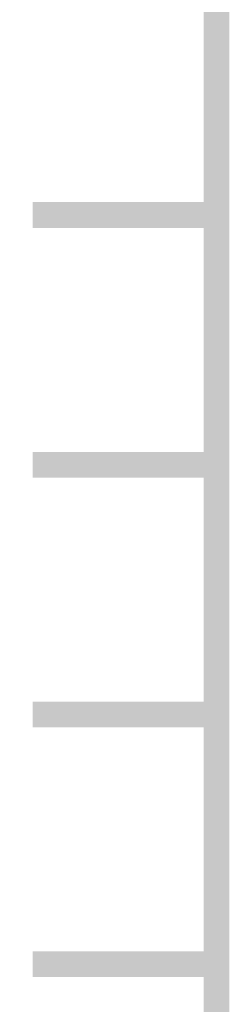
# Model space of a CAD drawing. Extents: x -2 to 113, y -136 to 16.
# Tile 8 of 256: x 6.349 to 7.187, y -121.799 to -117.856. Entities that reach past the tile are written whole.
import ezdxf

# ---------------------------------------------------------------- set-up
doc = ezdxf.new("R2010")
doc.units = 0
doc.header["$MEASUREMENT"] = 0
doc.linetypes.add('SOLID', pattern=[0])
doc.layers.get('0').update_dxf_attribs({"linetype": 'SOLID'})
for name, color, linetype in [('1', 7, 'SOLID'), ('10', 7, 'SOLID'), ('11', 7, 'SOLID'), ('12', 7, 'SOLID'), ('13', 7, 'SOLID'), ('14', 7, 'SOLID'), ('15', 7, 'SOLID'), ('16', 7, 'SOLID'), ('17', 7, 'SOLID'), ('18', 7, 'SOLID'), ('19', 7, 'SOLID'), ('2', 7, 'SOLID'), ('20', 7, 'SOLID'), ('21', 7, 'SOLID'), ('22', 7, 'SOLID'), ('23', 7, 'SOLID'), ('24', 7, 'SOLID'), ('25', 7, 'SOLID'), ('26', 7, 'SOLID'), ('27', 7, 'SOLID'), ('28', 7, 'SOLID'), ('29', 7, 'SOLID'), ('3', 7, 'SOLID'), ('30', 7, 'SOLID'), ('31', 7, 'SOLID'), ('32', 7, 'SOLID'), ('33', 7, 'SOLID'), ('34', 7, 'SOLID'), ('35', 7, 'SOLID'), ('36', 7, 'SOLID'), ('37', 7, 'SOLID'), ('38', 7, 'SOLID'), ('39', 7, 'SOLID'), ('4', 7, 'SOLID'), ('40', 7, 'SOLID'), ('41', 7, 'SOLID'), ('42', 7, 'SOLID'), ('43', 7, 'SOLID'), ('44', 7, 'SOLID'), ('45', 7, 'SOLID'), ('46', 7, 'SOLID'), ('47', 7, 'SOLID'), ('48', 7, 'SOLID'), ('49', 7, 'SOLID'), ('5', 7, 'SOLID'), ('50', 7, 'SOLID'), ('51', 7, 'SOLID'), ('52', 7, 'SOLID'), ('53', 7, 'SOLID'), ('54', 7, 'SOLID'), ('55', 7, 'SOLID'), ('56', 7, 'SOLID'), ('57', 7, 'SOLID'), ('58', 7, 'SOLID'), ('59', 7, 'SOLID'), ('6', 7, 'SOLID'), ('60', 7, 'SOLID'), ('61', 7, 'SOLID'), ('62', 7, 'SOLID'), ('63', 7, 'SOLID'), ('64', 7, 'SOLID'), ('65', 7, 'SOLID'), ('66', 7, 'SOLID'), ('67', 7, 'SOLID'), ('68', 7, 'SOLID'), ('7', 7, 'SOLID'), ('8', 7, 'SOLID'), ('9', 7, 'SOLID')]:
    doc.layers.add(name, color=color, linetype=linetype)

msp = doc.modelspace()

# ---------------------------------------------------------------- linework, layer by layer
at = {"color": 7, "linetype": 'SOLID', "const_width": 0.1029}
for points in [[(7.1354, -13.1385), (7.1354, -125.6385)], [(7.1354, -118.6385), (6.4001, -118.6385)], [(7.1354, -119.6385), (6.4001, -119.6385)], [(7.1354, -120.6385), (6.4001, -120.6385)], [(7.1354, -121.6385), (6.4001, -121.6385)]]:
    msp.add_lwpolyline(points, dxfattribs=at)
at = {"layer": '1', "color": 7, "linetype": 'SOLID', "const_width": 0.1029}
for points in [[(7.1354, -13.1385), (7.1354, -125.6385)], [(7.1354, -118.6385), (6.4001, -118.6385)], [(7.1354, -119.6385), (6.4001, -119.6385)], [(7.1354, -120.6385), (6.4001, -120.6385)], [(7.1354, -121.6385), (6.4001, -121.6385)]]:
    msp.add_lwpolyline(points, dxfattribs=at)
at = {"layer": '10', "color": 7, "linetype": 'SOLID', "const_width": 0.1029}
for points in [[(7.1354, -13.1385), (7.1354, -125.6385)], [(7.1354, -118.6385), (6.4001, -118.6385)], [(7.1354, -119.6385), (6.4001, -119.6385)], [(7.1354, -120.6385), (6.4001, -120.6385)], [(7.1354, -121.6385), (6.4001, -121.6385)]]:
    msp.add_lwpolyline(points, dxfattribs=at)
at = {"layer": '11', "color": 7, "linetype": 'SOLID', "const_width": 0.1029}
for points in [[(7.1354, -13.1385), (7.1354, -125.6385)], [(7.1354, -118.6385), (6.4001, -118.6385)], [(7.1354, -119.6385), (6.4001, -119.6385)], [(7.1354, -120.6385), (6.4001, -120.6385)], [(7.1354, -121.6385), (6.4001, -121.6385)]]:
    msp.add_lwpolyline(points, dxfattribs=at)
at = {"layer": '12', "color": 7, "linetype": 'SOLID', "const_width": 0.1029}
for points in [[(7.1354, -13.1385), (7.1354, -125.6385)], [(7.1354, -118.6385), (6.4001, -118.6385)], [(7.1354, -119.6385), (6.4001, -119.6385)], [(7.1354, -120.6385), (6.4001, -120.6385)], [(7.1354, -121.6385), (6.4001, -121.6385)]]:
    msp.add_lwpolyline(points, dxfattribs=at)
at = {"layer": '13', "color": 7, "linetype": 'SOLID', "const_width": 0.1029}
for points in [[(7.1354, -13.1385), (7.1354, -125.6385)], [(7.1354, -118.6385), (6.4001, -118.6385)], [(7.1354, -119.6385), (6.4001, -119.6385)], [(7.1354, -120.6385), (6.4001, -120.6385)], [(7.1354, -121.6385), (6.4001, -121.6385)]]:
    msp.add_lwpolyline(points, dxfattribs=at)
at = {"layer": '14', "color": 7, "linetype": 'SOLID', "const_width": 0.1029}
for points in [[(7.1354, -13.1385), (7.1354, -125.6385)], [(7.1354, -118.6385), (6.4001, -118.6385)], [(7.1354, -119.6385), (6.4001, -119.6385)], [(7.1354, -120.6385), (6.4001, -120.6385)], [(7.1354, -121.6385), (6.4001, -121.6385)]]:
    msp.add_lwpolyline(points, dxfattribs=at)
at = {"layer": '15', "color": 7, "linetype": 'SOLID', "const_width": 0.1029}
for points in [[(7.1354, -13.1385), (7.1354, -125.6385)], [(7.1354, -118.6385), (6.4001, -118.6385)], [(7.1354, -119.6385), (6.4001, -119.6385)], [(7.1354, -120.6385), (6.4001, -120.6385)], [(7.1354, -121.6385), (6.4001, -121.6385)]]:
    msp.add_lwpolyline(points, dxfattribs=at)
at = {"layer": '16', "color": 7, "linetype": 'SOLID', "const_width": 0.1029}
for points in [[(7.1354, -13.1385), (7.1354, -125.6385)], [(7.1354, -118.6385), (6.4001, -118.6385)], [(7.1354, -119.6385), (6.4001, -119.6385)], [(7.1354, -120.6385), (6.4001, -120.6385)], [(7.1354, -121.6385), (6.4001, -121.6385)]]:
    msp.add_lwpolyline(points, dxfattribs=at)
at = {"layer": '17', "color": 7, "linetype": 'SOLID', "const_width": 0.1029}
for points in [[(7.1354, -13.1385), (7.1354, -125.6385)], [(7.1354, -118.6385), (6.4001, -118.6385)], [(7.1354, -119.6385), (6.4001, -119.6385)], [(7.1354, -120.6385), (6.4001, -120.6385)], [(7.1354, -121.6385), (6.4001, -121.6385)]]:
    msp.add_lwpolyline(points, dxfattribs=at)
at = {"layer": '18', "color": 7, "linetype": 'SOLID', "const_width": 0.1029}
for points in [[(7.1354, -13.1385), (7.1354, -125.6385)], [(7.1354, -118.6385), (6.4001, -118.6385)], [(7.1354, -119.6385), (6.4001, -119.6385)], [(7.1354, -120.6385), (6.4001, -120.6385)], [(7.1354, -121.6385), (6.4001, -121.6385)]]:
    msp.add_lwpolyline(points, dxfattribs=at)
at = {"layer": '19', "color": 7, "linetype": 'SOLID', "const_width": 0.1029}
for points in [[(7.1354, -13.1385), (7.1354, -125.6385)], [(7.1354, -118.6385), (6.4001, -118.6385)], [(7.1354, -119.6385), (6.4001, -119.6385)], [(7.1354, -120.6385), (6.4001, -120.6385)], [(7.1354, -121.6385), (6.4001, -121.6385)]]:
    msp.add_lwpolyline(points, dxfattribs=at)
at = {"layer": '2', "color": 7, "linetype": 'SOLID', "const_width": 0.1029}
for points in [[(7.1354, -13.1385), (7.1354, -125.6385)], [(7.1354, -118.6385), (6.4001, -118.6385)], [(7.1354, -119.6385), (6.4001, -119.6385)], [(7.1354, -120.6385), (6.4001, -120.6385)], [(7.1354, -121.6385), (6.4001, -121.6385)]]:
    msp.add_lwpolyline(points, dxfattribs=at)
at = {"layer": '20', "color": 7, "linetype": 'SOLID', "const_width": 0.1029}
for points in [[(7.1354, -13.1385), (7.1354, -125.6385)], [(7.1354, -118.6385), (6.4001, -118.6385)], [(7.1354, -119.6385), (6.4001, -119.6385)], [(7.1354, -120.6385), (6.4001, -120.6385)], [(7.1354, -121.6385), (6.4001, -121.6385)]]:
    msp.add_lwpolyline(points, dxfattribs=at)
at = {"layer": '21', "color": 7, "linetype": 'SOLID', "const_width": 0.1029}
for points in [[(7.1354, -13.1385), (7.1354, -125.6385)], [(7.1354, -118.6385), (6.4001, -118.6385)], [(7.1354, -119.6385), (6.4001, -119.6385)], [(7.1354, -120.6385), (6.4001, -120.6385)], [(7.1354, -121.6385), (6.4001, -121.6385)]]:
    msp.add_lwpolyline(points, dxfattribs=at)
at = {"layer": '22', "color": 7, "linetype": 'SOLID', "const_width": 0.1029}
for points in [[(7.1354, -13.1385), (7.1354, -125.6385)], [(7.1354, -118.6385), (6.4001, -118.6385)], [(7.1354, -119.6385), (6.4001, -119.6385)], [(7.1354, -120.6385), (6.4001, -120.6385)], [(7.1354, -121.6385), (6.4001, -121.6385)]]:
    msp.add_lwpolyline(points, dxfattribs=at)
at = {"layer": '23', "color": 7, "linetype": 'SOLID', "const_width": 0.1029}
for points in [[(7.1354, -13.1385), (7.1354, -125.6385)], [(7.1354, -118.6385), (6.4001, -118.6385)], [(7.1354, -119.6385), (6.4001, -119.6385)], [(7.1354, -120.6385), (6.4001, -120.6385)], [(7.1354, -121.6385), (6.4001, -121.6385)]]:
    msp.add_lwpolyline(points, dxfattribs=at)
at = {"layer": '24', "color": 7, "linetype": 'SOLID', "const_width": 0.1029}
for points in [[(7.1354, -13.1385), (7.1354, -125.6385)], [(7.1354, -118.6385), (6.4001, -118.6385)], [(7.1354, -119.6385), (6.4001, -119.6385)], [(7.1354, -120.6385), (6.4001, -120.6385)], [(7.1354, -121.6385), (6.4001, -121.6385)]]:
    msp.add_lwpolyline(points, dxfattribs=at)
at = {"layer": '25', "color": 7, "linetype": 'SOLID', "const_width": 0.1029}
for points in [[(7.1354, -13.1385), (7.1354, -125.6385)], [(7.1354, -118.6385), (6.4001, -118.6385)], [(7.1354, -119.6385), (6.4001, -119.6385)], [(7.1354, -120.6385), (6.4001, -120.6385)], [(7.1354, -121.6385), (6.4001, -121.6385)]]:
    msp.add_lwpolyline(points, dxfattribs=at)
at = {"layer": '26', "color": 7, "linetype": 'SOLID', "const_width": 0.1029}
for points in [[(7.1354, -13.1385), (7.1354, -125.6385)], [(7.1354, -118.6385), (6.4001, -118.6385)], [(7.1354, -119.6385), (6.4001, -119.6385)], [(7.1354, -120.6385), (6.4001, -120.6385)], [(7.1354, -121.6385), (6.4001, -121.6385)]]:
    msp.add_lwpolyline(points, dxfattribs=at)
at = {"layer": '27', "color": 7, "linetype": 'SOLID', "const_width": 0.1029}
for points in [[(7.1354, -13.1385), (7.1354, -125.6385)], [(7.1354, -118.6385), (6.4001, -118.6385)], [(7.1354, -119.6385), (6.4001, -119.6385)], [(7.1354, -120.6385), (6.4001, -120.6385)], [(7.1354, -121.6385), (6.4001, -121.6385)]]:
    msp.add_lwpolyline(points, dxfattribs=at)
at = {"layer": '28', "color": 7, "linetype": 'SOLID', "const_width": 0.1029}
for points in [[(7.1354, -13.1385), (7.1354, -125.6385)], [(7.1354, -118.6385), (6.4001, -118.6385)], [(7.1354, -119.6385), (6.4001, -119.6385)], [(7.1354, -120.6385), (6.4001, -120.6385)], [(7.1354, -121.6385), (6.4001, -121.6385)]]:
    msp.add_lwpolyline(points, dxfattribs=at)
at = {"layer": '29', "color": 7, "linetype": 'SOLID', "const_width": 0.1029}
for points in [[(7.1354, -13.1385), (7.1354, -125.6385)], [(7.1354, -118.6385), (6.4001, -118.6385)], [(7.1354, -119.6385), (6.4001, -119.6385)], [(7.1354, -120.6385), (6.4001, -120.6385)], [(7.1354, -121.6385), (6.4001, -121.6385)]]:
    msp.add_lwpolyline(points, dxfattribs=at)
at = {"layer": '3', "color": 7, "linetype": 'SOLID', "const_width": 0.1029}
for points in [[(7.1354, -13.1385), (7.1354, -125.6385)], [(7.1354, -118.6385), (6.4001, -118.6385)], [(7.1354, -119.6385), (6.4001, -119.6385)], [(7.1354, -120.6385), (6.4001, -120.6385)], [(7.1354, -121.6385), (6.4001, -121.6385)]]:
    msp.add_lwpolyline(points, dxfattribs=at)
at = {"layer": '30', "color": 7, "linetype": 'SOLID', "const_width": 0.1029}
msp.add_lwpolyline([(7.1354, -13.1385), (7.1354, -125.6385)], dxfattribs=at)
at = {"layer": '31', "color": 7, "linetype": 'SOLID', "const_width": 0.1029}
msp.add_lwpolyline([(7.1354, -13.1385), (7.1354, -125.6385)], dxfattribs=at)
at = {"layer": '32', "color": 7, "linetype": 'SOLID', "const_width": 0.1029}
msp.add_lwpolyline([(7.1354, -13.1385), (7.1354, -125.6385)], dxfattribs=at)
at = {"layer": '33', "color": 7, "linetype": 'SOLID', "const_width": 0.1029}
msp.add_lwpolyline([(7.1354, -13.1385), (7.1354, -125.6385)], dxfattribs=at)
at = {"layer": '34', "color": 7, "linetype": 'SOLID', "const_width": 0.1029}
msp.add_lwpolyline([(7.1354, -13.1385), (7.1354, -125.6385)], dxfattribs=at)
at = {"layer": '35', "color": 7, "linetype": 'SOLID', "const_width": 0.1029}
msp.add_lwpolyline([(7.1354, -13.1385), (7.1354, -125.6385)], dxfattribs=at)
at = {"layer": '36', "color": 7, "linetype": 'SOLID', "const_width": 0.1029}
msp.add_lwpolyline([(7.1354, -13.1385), (7.1354, -125.6385)], dxfattribs=at)
at = {"layer": '37', "color": 7, "linetype": 'SOLID', "const_width": 0.1029}
msp.add_lwpolyline([(7.1354, -13.1385), (7.1354, -125.6385)], dxfattribs=at)
at = {"layer": '38', "color": 7, "linetype": 'SOLID', "const_width": 0.1029}
msp.add_lwpolyline([(7.1354, -13.1385), (7.1354, -125.6385)], dxfattribs=at)
at = {"layer": '39', "color": 7, "linetype": 'SOLID', "const_width": 0.1029}
for points in [[(7.1354, -13.1385), (7.1354, -125.6385)], [(7.1354, -118.6385), (6.4001, -118.6385)], [(7.1354, -119.6385), (6.4001, -119.6385)], [(7.1354, -120.6385), (6.4001, -120.6385)], [(7.1354, -121.6385), (6.4001, -121.6385)]]:
    msp.add_lwpolyline(points, dxfattribs=at)
at = {"layer": '4', "color": 7, "linetype": 'SOLID', "const_width": 0.1029}
for points in [[(7.1354, -13.1385), (7.1354, -125.6385)], [(7.1354, -118.6385), (6.4001, -118.6385)], [(7.1354, -119.6385), (6.4001, -119.6385)], [(7.1354, -120.6385), (6.4001, -120.6385)], [(7.1354, -121.6385), (6.4001, -121.6385)]]:
    msp.add_lwpolyline(points, dxfattribs=at)
at = {"layer": '40', "color": 7, "linetype": 'SOLID', "const_width": 0.1029}
for points in [[(7.1354, -13.1385), (7.1354, -125.6385)], [(7.1354, -118.6385), (6.4001, -118.6385)], [(7.1354, -119.6385), (6.4001, -119.6385)], [(7.1354, -120.6385), (6.4001, -120.6385)], [(7.1354, -121.6385), (6.4001, -121.6385)]]:
    msp.add_lwpolyline(points, dxfattribs=at)
at = {"layer": '41', "color": 7, "linetype": 'SOLID', "const_width": 0.1029}
for points in [[(7.1354, -13.1385), (7.1354, -125.6385)], [(7.1354, -118.6385), (6.4001, -118.6385)], [(7.1354, -119.6385), (6.4001, -119.6385)], [(7.1354, -120.6385), (6.4001, -120.6385)], [(7.1354, -121.6385), (6.4001, -121.6385)]]:
    msp.add_lwpolyline(points, dxfattribs=at)
at = {"layer": '42', "color": 7, "linetype": 'SOLID', "const_width": 0.1029}
for points in [[(7.1354, -13.1385), (7.1354, -125.6385)], [(7.1354, -118.6385), (6.4001, -118.6385)], [(7.1354, -119.6385), (6.4001, -119.6385)], [(7.1354, -120.6385), (6.4001, -120.6385)], [(7.1354, -121.6385), (6.4001, -121.6385)]]:
    msp.add_lwpolyline(points, dxfattribs=at)
at = {"layer": '43', "color": 7, "linetype": 'SOLID', "const_width": 0.1029}
for points in [[(7.1354, -13.1385), (7.1354, -125.6385)], [(7.1354, -118.6385), (6.4001, -118.6385)], [(7.1354, -119.6385), (6.4001, -119.6385)], [(7.1354, -120.6385), (6.4001, -120.6385)], [(7.1354, -121.6385), (6.4001, -121.6385)]]:
    msp.add_lwpolyline(points, dxfattribs=at)
at = {"layer": '44', "color": 7, "linetype": 'SOLID', "const_width": 0.1029}
for points in [[(7.1354, -13.1385), (7.1354, -125.6385)], [(7.1354, -118.6385), (6.4001, -118.6385)], [(7.1354, -119.6385), (6.4001, -119.6385)], [(7.1354, -120.6385), (6.4001, -120.6385)], [(7.1354, -121.6385), (6.4001, -121.6385)]]:
    msp.add_lwpolyline(points, dxfattribs=at)
at = {"layer": '45', "color": 7, "linetype": 'SOLID', "const_width": 0.1029}
for points in [[(7.1354, -13.1385), (7.1354, -125.6385)], [(7.1354, -118.6385), (6.4001, -118.6385)], [(7.1354, -119.6385), (6.4001, -119.6385)], [(7.1354, -120.6385), (6.4001, -120.6385)], [(7.1354, -121.6385), (6.4001, -121.6385)]]:
    msp.add_lwpolyline(points, dxfattribs=at)
at = {"layer": '46', "color": 7, "linetype": 'SOLID', "const_width": 0.1029}
for points in [[(7.1354, -13.1385), (7.1354, -125.6385)], [(7.1354, -118.6385), (6.4001, -118.6385)], [(7.1354, -119.6385), (6.4001, -119.6385)], [(7.1354, -120.6385), (6.4001, -120.6385)], [(7.1354, -121.6385), (6.4001, -121.6385)]]:
    msp.add_lwpolyline(points, dxfattribs=at)
at = {"layer": '47', "color": 7, "linetype": 'SOLID', "const_width": 0.1029}
for points in [[(7.1354, -13.1385), (7.1354, -125.6385)], [(7.1354, -118.6385), (6.4001, -118.6385)], [(7.1354, -119.6385), (6.4001, -119.6385)], [(7.1354, -120.6385), (6.4001, -120.6385)], [(7.1354, -121.6385), (6.4001, -121.6385)]]:
    msp.add_lwpolyline(points, dxfattribs=at)
at = {"layer": '48', "color": 7, "linetype": 'SOLID', "const_width": 0.1029}
for points in [[(7.1354, -13.1385), (7.1354, -125.6385)], [(7.1354, -118.6385), (6.4001, -118.6385)], [(7.1354, -119.6385), (6.4001, -119.6385)], [(7.1354, -120.6385), (6.4001, -120.6385)], [(7.1354, -121.6385), (6.4001, -121.6385)]]:
    msp.add_lwpolyline(points, dxfattribs=at)
at = {"layer": '49', "color": 7, "linetype": 'SOLID', "const_width": 0.1029}
for points in [[(7.1354, -13.1385), (7.1354, -125.6385)], [(7.1354, -118.6385), (6.4001, -118.6385)], [(7.1354, -119.6385), (6.4001, -119.6385)], [(7.1354, -120.6385), (6.4001, -120.6385)], [(7.1354, -121.6385), (6.4001, -121.6385)]]:
    msp.add_lwpolyline(points, dxfattribs=at)
at = {"layer": '5', "color": 7, "linetype": 'SOLID', "const_width": 0.1029}
for points in [[(7.1354, -13.1385), (7.1354, -125.6385)], [(7.1354, -118.6385), (6.4001, -118.6385)], [(7.1354, -119.6385), (6.4001, -119.6385)], [(7.1354, -120.6385), (6.4001, -120.6385)], [(7.1354, -121.6385), (6.4001, -121.6385)]]:
    msp.add_lwpolyline(points, dxfattribs=at)
at = {"layer": '50', "color": 7, "linetype": 'SOLID', "const_width": 0.1029}
for points in [[(7.1354, -13.1385), (7.1354, -125.6385)], [(7.1354, -118.6385), (6.4001, -118.6385)], [(7.1354, -119.6385), (6.4001, -119.6385)], [(7.1354, -120.6385), (6.4001, -120.6385)], [(7.1354, -121.6385), (6.4001, -121.6385)]]:
    msp.add_lwpolyline(points, dxfattribs=at)
at = {"layer": '51', "color": 7, "linetype": 'SOLID', "const_width": 0.1029}
for points in [[(7.1354, -13.1385), (7.1354, -125.6385)], [(7.1354, -118.6385), (6.4001, -118.6385)], [(7.1354, -119.6385), (6.4001, -119.6385)], [(7.1354, -120.6385), (6.4001, -120.6385)], [(7.1354, -121.6385), (6.4001, -121.6385)]]:
    msp.add_lwpolyline(points, dxfattribs=at)
at = {"layer": '52', "color": 7, "linetype": 'SOLID', "const_width": 0.1029}
for points in [[(7.1354, -13.1385), (7.1354, -125.6385)], [(7.1354, -118.6385), (6.4001, -118.6385)], [(7.1354, -119.6385), (6.4001, -119.6385)], [(7.1354, -120.6385), (6.4001, -120.6385)], [(7.1354, -121.6385), (6.4001, -121.6385)]]:
    msp.add_lwpolyline(points, dxfattribs=at)
at = {"layer": '53', "color": 7, "linetype": 'SOLID', "const_width": 0.1029}
for points in [[(7.1354, -13.1385), (7.1354, -125.6385)], [(7.1354, -118.6385), (6.4001, -118.6385)], [(7.1354, -119.6385), (6.4001, -119.6385)], [(7.1354, -120.6385), (6.4001, -120.6385)], [(7.1354, -121.6385), (6.4001, -121.6385)]]:
    msp.add_lwpolyline(points, dxfattribs=at)
at = {"layer": '54', "color": 7, "linetype": 'SOLID', "const_width": 0.1029}
for points in [[(7.1354, -13.1385), (7.1354, -125.6385)], [(7.1354, -118.6385), (6.4001, -118.6385)], [(7.1354, -119.6385), (6.4001, -119.6385)], [(7.1354, -120.6385), (6.4001, -120.6385)], [(7.1354, -121.6385), (6.4001, -121.6385)]]:
    msp.add_lwpolyline(points, dxfattribs=at)
at = {"layer": '55', "color": 7, "linetype": 'SOLID', "const_width": 0.1029}
for points in [[(7.1354, -13.1385), (7.1354, -125.6385)], [(7.1354, -118.6385), (6.4001, -118.6385)], [(7.1354, -119.6385), (6.4001, -119.6385)], [(7.1354, -120.6385), (6.4001, -120.6385)], [(7.1354, -121.6385), (6.4001, -121.6385)]]:
    msp.add_lwpolyline(points, dxfattribs=at)
at = {"layer": '56', "color": 7, "linetype": 'SOLID', "const_width": 0.1029}
for points in [[(7.1354, -13.1385), (7.1354, -125.6385)], [(7.1354, -118.6385), (6.4001, -118.6385)], [(7.1354, -119.6385), (6.4001, -119.6385)], [(7.1354, -120.6385), (6.4001, -120.6385)], [(7.1354, -121.6385), (6.4001, -121.6385)]]:
    msp.add_lwpolyline(points, dxfattribs=at)
at = {"layer": '57', "color": 7, "linetype": 'SOLID', "const_width": 0.1029}
for points in [[(7.1354, -13.1385), (7.1354, -125.6385)], [(7.1354, -118.6385), (6.4001, -118.6385)], [(7.1354, -119.6385), (6.4001, -119.6385)], [(7.1354, -120.6385), (6.4001, -120.6385)], [(7.1354, -121.6385), (6.4001, -121.6385)]]:
    msp.add_lwpolyline(points, dxfattribs=at)
at = {"layer": '58', "color": 7, "linetype": 'SOLID', "const_width": 0.1029}
for points in [[(7.1354, -13.1385), (7.1354, -125.6385)], [(7.1354, -118.6385), (6.4001, -118.6385)], [(7.1354, -119.6385), (6.4001, -119.6385)], [(7.1354, -120.6385), (6.4001, -120.6385)], [(7.1354, -121.6385), (6.4001, -121.6385)]]:
    msp.add_lwpolyline(points, dxfattribs=at)
at = {"layer": '59', "color": 7, "linetype": 'SOLID', "const_width": 0.1029}
for points in [[(7.1354, -13.1385), (7.1354, -125.6385)], [(7.1354, -118.6385), (6.4001, -118.6385)], [(7.1354, -119.6385), (6.4001, -119.6385)], [(7.1354, -120.6385), (6.4001, -120.6385)], [(7.1354, -121.6385), (6.4001, -121.6385)]]:
    msp.add_lwpolyline(points, dxfattribs=at)
at = {"layer": '6', "color": 7, "linetype": 'SOLID', "const_width": 0.1029}
for points in [[(7.1354, -13.1385), (7.1354, -125.6385)], [(7.1354, -118.6385), (6.4001, -118.6385)], [(7.1354, -119.6385), (6.4001, -119.6385)], [(7.1354, -120.6385), (6.4001, -120.6385)], [(7.1354, -121.6385), (6.4001, -121.6385)]]:
    msp.add_lwpolyline(points, dxfattribs=at)
at = {"layer": '60', "color": 7, "linetype": 'SOLID', "const_width": 0.1029}
for points in [[(7.1354, -13.1385), (7.1354, -125.6385)], [(7.1354, -118.6385), (6.4001, -118.6385)], [(7.1354, -119.6385), (6.4001, -119.6385)], [(7.1354, -120.6385), (6.4001, -120.6385)], [(7.1354, -121.6385), (6.4001, -121.6385)]]:
    msp.add_lwpolyline(points, dxfattribs=at)
at = {"layer": '61', "color": 7, "linetype": 'SOLID', "const_width": 0.1029}
for points in [[(7.1354, -13.1385), (7.1354, -125.6385)], [(7.1354, -118.6385), (6.4001, -118.6385)], [(7.1354, -119.6385), (6.4001, -119.6385)], [(7.1354, -120.6385), (6.4001, -120.6385)], [(7.1354, -121.6385), (6.4001, -121.6385)]]:
    msp.add_lwpolyline(points, dxfattribs=at)
at = {"layer": '62', "color": 7, "linetype": 'SOLID', "const_width": 0.1029}
for points in [[(7.1354, -13.1385), (7.1354, -125.6385)], [(7.1354, -118.6385), (6.4001, -118.6385)], [(7.1354, -119.6385), (6.4001, -119.6385)], [(7.1354, -120.6385), (6.4001, -120.6385)], [(7.1354, -121.6385), (6.4001, -121.6385)]]:
    msp.add_lwpolyline(points, dxfattribs=at)
at = {"layer": '63', "color": 7, "linetype": 'SOLID', "const_width": 0.1029}
for points in [[(7.1354, -13.1385), (7.1354, -125.6385)], [(7.1354, -118.6385), (6.4001, -118.6385)], [(7.1354, -119.6385), (6.4001, -119.6385)], [(7.1354, -120.6385), (6.4001, -120.6385)], [(7.1354, -121.6385), (6.4001, -121.6385)]]:
    msp.add_lwpolyline(points, dxfattribs=at)
at = {"layer": '64', "color": 7, "linetype": 'SOLID', "const_width": 0.1029}
for points in [[(7.1354, -13.1385), (7.1354, -125.6385)], [(7.1354, -118.6385), (6.4001, -118.6385)], [(7.1354, -119.6385), (6.4001, -119.6385)], [(7.1354, -120.6385), (6.4001, -120.6385)], [(7.1354, -121.6385), (6.4001, -121.6385)]]:
    msp.add_lwpolyline(points, dxfattribs=at)
at = {"layer": '65', "color": 7, "linetype": 'SOLID', "const_width": 0.1029}
for points in [[(7.1354, -13.1385), (7.1354, -125.6385)], [(7.1354, -118.6385), (6.4001, -118.6385)], [(7.1354, -119.6385), (6.4001, -119.6385)], [(7.1354, -120.6385), (6.4001, -120.6385)], [(7.1354, -121.6385), (6.4001, -121.6385)]]:
    msp.add_lwpolyline(points, dxfattribs=at)
at = {"layer": '66', "color": 7, "linetype": 'SOLID', "const_width": 0.1029}
for points in [[(7.1354, -13.1385), (7.1354, -125.6385)], [(7.1354, -118.6385), (6.4001, -118.6385)], [(7.1354, -119.6385), (6.4001, -119.6385)], [(7.1354, -120.6385), (6.4001, -120.6385)], [(7.1354, -121.6385), (6.4001, -121.6385)]]:
    msp.add_lwpolyline(points, dxfattribs=at)
at = {"layer": '67', "color": 7, "linetype": 'SOLID', "const_width": 0.1029}
for points in [[(7.1354, -13.1385), (7.1354, -125.6385)], [(7.1354, -118.6385), (6.4001, -118.6385)], [(7.1354, -119.6385), (6.4001, -119.6385)], [(7.1354, -120.6385), (6.4001, -120.6385)], [(7.1354, -121.6385), (6.4001, -121.6385)]]:
    msp.add_lwpolyline(points, dxfattribs=at)
at = {"layer": '68', "color": 7, "linetype": 'SOLID', "const_width": 0.1029}
for points in [[(7.1354, -13.1385), (7.1354, -125.6385)], [(7.1354, -118.6385), (6.4001, -118.6385)], [(7.1354, -119.6385), (6.4001, -119.6385)], [(7.1354, -120.6385), (6.4001, -120.6385)], [(7.1354, -121.6385), (6.4001, -121.6385)]]:
    msp.add_lwpolyline(points, dxfattribs=at)
at = {"layer": '7', "color": 7, "linetype": 'SOLID', "const_width": 0.1029}
for points in [[(7.1354, -13.1385), (7.1354, -125.6385)], [(7.1354, -118.6385), (6.4001, -118.6385)], [(7.1354, -119.6385), (6.4001, -119.6385)], [(7.1354, -120.6385), (6.4001, -120.6385)], [(7.1354, -121.6385), (6.4001, -121.6385)]]:
    msp.add_lwpolyline(points, dxfattribs=at)
at = {"layer": '8', "color": 7, "linetype": 'SOLID', "const_width": 0.1029}
for points in [[(7.1354, -13.1385), (7.1354, -125.6385)], [(7.1354, -118.6385), (6.4001, -118.6385)], [(7.1354, -119.6385), (6.4001, -119.6385)], [(7.1354, -120.6385), (6.4001, -120.6385)], [(7.1354, -121.6385), (6.4001, -121.6385)]]:
    msp.add_lwpolyline(points, dxfattribs=at)
at = {"layer": '9', "color": 7, "linetype": 'SOLID', "const_width": 0.1029}
for points in [[(7.1354, -13.1385), (7.1354, -125.6385)], [(7.1354, -118.6385), (6.4001, -118.6385)], [(7.1354, -119.6385), (6.4001, -119.6385)], [(7.1354, -120.6385), (6.4001, -120.6385)], [(7.1354, -121.6385), (6.4001, -121.6385)]]:
    msp.add_lwpolyline(points, dxfattribs=at)

doc.saveas('drawing.dxf')
